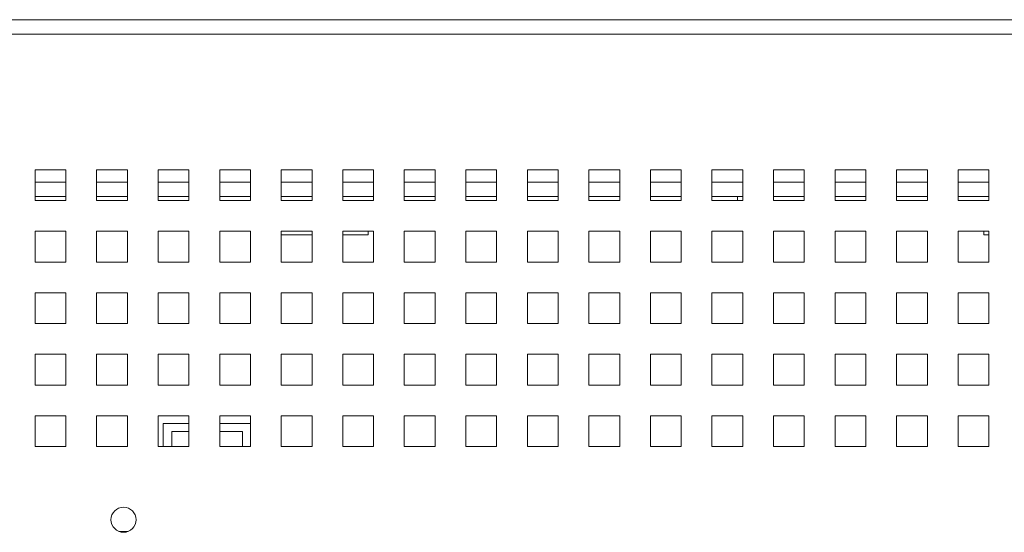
# Paper-space layout '4' of a CAD drawing. Header units: inches. Extents: x 1 to 109, y 1 to 85.
# Tile 16 of 49: x 53.01 to 58.35, y 30.9 to 33.68. Entities that reach past the tile are written whole.
import ezdxf

# ---------------------------------------------------------------- set-up
doc = ezdxf.new("R2010")
doc.units = ezdxf.units.IN
doc.header["$MEASUREMENT"] = 0

psp = doc.layouts.new('4')

# ---------------------------------------------------------------- linework, layer by layer
at = {"color": 7, "linetype": 'Continuous', "lineweight": 15, "ltscale": 5}
for p, q in [((46.0932, 33.6809), (63.602, 33.6809)), ((46.6676, 33.6812), (63.0273, 33.6812)), ((63.602, 33.602), (46.0932, 33.602)), ((53.2642, 32.8687), (53.0976, 32.8687)), ((53.0976, 32.8687), (53.0976, 32.702)), ((53.2642, 32.702), (53.2642, 32.8687)), ((53.5976, 32.8687), (53.4309, 32.8687)), ((53.4309, 32.8687), (53.4309, 32.702)), ((53.5976, 32.702), (53.5976, 32.8687)), ((53.9309, 32.8687), (53.7642, 32.8687)), ((53.7642, 32.8687), (53.7642, 32.702)), ((53.9309, 32.702), (53.9309, 32.8687)), ((54.2642, 32.8687), (54.0976, 32.8687)), ((54.0976, 32.8687), (54.0976, 32.702)), ((54.2642, 32.702), (54.2642, 32.8687)), ((54.5976, 32.8687), (54.4309, 32.8687)), ((54.4309, 32.8687), (54.4309, 32.702)), ((54.5976, 32.702), (54.5976, 32.8687)), ((54.9309, 32.8687), (54.7642, 32.8687)), ((54.7642, 32.8687), (54.7642, 32.702)), ((54.9309, 32.702), (54.9309, 32.8687)), ((55.2642, 32.8687), (55.0976, 32.8687)), ((55.0976, 32.8687), (55.0976, 32.702)), ((55.2642, 32.702), (55.2642, 32.8687)), ((55.5976, 32.8687), (55.4309, 32.8687)), ((55.4309, 32.8687), (55.4309, 32.702)), ((55.5976, 32.702), (55.5976, 32.8687)), ((55.9309, 32.8687), (55.7642, 32.8687)), ((55.7642, 32.8687), (55.7642, 32.702)), ((55.9309, 32.702), (55.9309, 32.8687)), ((56.2642, 32.8687), (56.0976, 32.8687)), ((56.0976, 32.8687), (56.0976, 32.702)), ((56.2642, 32.702), (56.2642, 32.8687)), ((56.5976, 32.8687), (56.4309, 32.8687)), ((56.4309, 32.8687), (56.4309, 32.702)), ((56.5976, 32.702), (56.5976, 32.8687)), ((56.9309, 32.8687), (56.7642, 32.8687)), ((56.7642, 32.8687), (56.7642, 32.702)), ((56.9309, 32.702), (56.9309, 32.8687)), ((57.2642, 32.8687), (57.0976, 32.8687)), ((57.0976, 32.8687), (57.0976, 32.702)), ((57.2642, 32.702), (57.2642, 32.8687)), ((57.5976, 32.8687), (57.4309, 32.8687)), ((57.4309, 32.8687), (57.4309, 32.702)), ((57.5976, 32.702), (57.5976, 32.8687)), ((57.9309, 32.8687), (57.7642, 32.8687)), ((57.7642, 32.8687), (57.7642, 32.702)), ((57.9309, 32.702), (57.9309, 32.8687)), ((58.2642, 32.8687), (58.0976, 32.8687)), ((58.0976, 32.8687), (58.0976, 32.702)), ((58.2642, 32.702), (58.2642, 32.8687)), ((53.2642, 32.7231), (53.0976, 32.7231)), ((53.0976, 32.702), (53.2642, 32.702)), ((53.5976, 32.7231), (53.4309, 32.7231)), ((53.4309, 32.702), (53.5976, 32.702)), ((53.9309, 32.7231), (53.7642, 32.7231)), ((53.7642, 32.702), (53.9309, 32.702)), ((54.2642, 32.7231), (54.0976, 32.7231)), ((54.0976, 32.702), (54.2642, 32.702)), ((54.5976, 32.7231), (54.4309, 32.7231)), ((54.4309, 32.702), (54.5976, 32.702)), ((54.9309, 32.7231), (54.7642, 32.7231)), ((54.7642, 32.702), (54.9309, 32.702)), ((55.2642, 32.7231), (55.0976, 32.7231)), ((55.0976, 32.702), (55.2642, 32.702)), ((55.5976, 32.7231), (55.4309, 32.7231)), ((55.4309, 32.702), (55.5976, 32.702)), ((55.9309, 32.7231), (55.7642, 32.7231)), ((55.7642, 32.702), (55.9309, 32.702)), ((56.2642, 32.7231), (56.0976, 32.7231)), ((56.0976, 32.702), (56.2642, 32.702)), ((56.5976, 32.7231), (56.4309, 32.7231)), ((56.4309, 32.702), (56.5976, 32.702)), ((56.9309, 32.7231), (56.7642, 32.7231)), ((56.7642, 32.702), (56.9309, 32.702)), ((56.9026, 32.7231), (56.9026, 32.702)), ((57.2642, 32.7231), (57.0976, 32.7231)), ((57.0976, 32.702), (57.2642, 32.702)), ((57.5976, 32.7231), (57.4309, 32.7231)), ((57.4309, 32.702), (57.5976, 32.702)), ((57.9309, 32.7231), (57.7642, 32.7231)), ((57.7642, 32.702), (57.9309, 32.702)), ((58.2642, 32.7231), (58.0976, 32.7231)), ((58.0976, 32.702), (58.2642, 32.702)), ((53.0976, 32.5354), (53.0976, 32.3687)), ((53.2642, 32.5354), (53.0976, 32.5354)), ((53.2642, 32.3687), (53.2642, 32.5354)), ((53.4309, 32.5354), (53.4309, 32.3687)), ((53.5976, 32.5354), (53.4309, 32.5354)), ((53.5976, 32.3687), (53.5976, 32.5354)), ((53.7642, 32.5354), (53.7642, 32.3687)), ((53.9309, 32.5354), (53.7642, 32.5354)), ((53.9309, 32.3687), (53.9309, 32.5354)), ((54.0976, 32.5354), (54.0976, 32.3687)), ((54.2642, 32.5354), (54.0976, 32.5354)), ((54.2642, 32.3687), (54.2642, 32.5354)), ((54.4309, 32.5354), (54.4309, 32.3687)), ((54.5976, 32.5354), (54.4309, 32.5354)), ((54.5976, 32.3687), (54.5976, 32.5354)), ((54.7642, 32.5354), (54.7642, 32.3687)), ((54.9309, 32.5354), (54.7642, 32.5354)), ((54.9026, 32.5163), (54.9026, 32.5354)), ((54.9309, 32.3687), (54.9309, 32.5354)), ((55.0976, 32.5354), (55.0976, 32.3687)), ((55.2642, 32.5354), (55.0976, 32.5354)), ((55.2642, 32.3687), (55.2642, 32.5354)), ((55.4309, 32.5354), (55.4309, 32.3687)), ((55.5976, 32.5354), (55.4309, 32.5354)), ((55.5976, 32.3687), (55.5976, 32.5354)), ((55.7642, 32.5354), (55.7642, 32.3687)), ((55.9309, 32.5354), (55.7642, 32.5354)), ((55.9309, 32.3687), (55.9309, 32.5354)), ((56.0976, 32.5354), (56.0976, 32.3687)), ((56.2642, 32.5354), (56.0976, 32.5354)), ((56.2642, 32.3687), (56.2642, 32.5354)), ((56.4309, 32.5354), (56.4309, 32.3687)), ((56.5976, 32.5354), (56.4309, 32.5354)), ((56.5976, 32.3687), (56.5976, 32.5354)), ((56.7642, 32.5354), (56.7642, 32.3687)), ((56.9309, 32.5354), (56.7642, 32.5354)), ((56.9309, 32.3687), (56.9309, 32.5354)), ((57.0976, 32.5354), (57.0976, 32.3687)), ((57.2642, 32.5354), (57.0976, 32.5354)), ((57.2642, 32.3687), (57.2642, 32.5354)), ((57.4309, 32.5354), (57.4309, 32.3687)), ((57.5976, 32.5354), (57.4309, 32.5354)), ((57.5976, 32.3687), (57.5976, 32.5354)), ((57.7642, 32.5354), (57.7642, 32.3687)), ((57.9309, 32.5354), (57.7642, 32.5354)), ((57.9309, 32.3687), (57.9309, 32.5354)), ((58.0976, 32.5354), (58.0976, 32.3687)), ((58.2642, 32.5354), (58.0976, 32.5354)), ((58.2359, 32.5354), (58.2359, 32.5163)), ((58.2642, 32.3687), (58.2642, 32.5354)), ((54.4309, 32.5163), (54.5976, 32.5163)), ((54.7642, 32.5163), (54.9026, 32.5163)), ((58.2359, 32.5163), (58.2642, 32.5163)), ((53.0976, 32.3687), (53.2642, 32.3687)), ((53.4309, 32.3687), (53.5976, 32.3687)), ((53.7642, 32.3687), (53.9309, 32.3687)), ((54.0976, 32.3687), (54.2642, 32.3687)), ((54.4309, 32.3687), (54.5976, 32.3687)), ((54.7642, 32.3687), (54.9309, 32.3687)), ((55.0976, 32.3687), (55.2642, 32.3687)), ((55.4309, 32.3687), (55.5976, 32.3687)), ((55.7642, 32.3687), (55.9309, 32.3687)), ((56.0976, 32.3687), (56.2642, 32.3687)), ((56.4309, 32.3687), (56.5976, 32.3687)), ((56.7642, 32.3687), (56.9309, 32.3687)), ((57.0976, 32.3687), (57.2642, 32.3687)), ((57.4309, 32.3687), (57.5976, 32.3687)), ((57.7642, 32.3687), (57.9309, 32.3687)), ((58.0976, 32.3687), (58.2642, 32.3687)), ((53.0976, 32.202), (53.0976, 32.0354)), ((53.2642, 32.202), (53.0976, 32.202)), ((53.2642, 32.0354), (53.2642, 32.202)), ((53.4309, 32.202), (53.4309, 32.0354)), ((53.5976, 32.202), (53.4309, 32.202)), ((53.5976, 32.0354), (53.5976, 32.202)), ((53.7642, 32.202), (53.7642, 32.0354)), ((53.9309, 32.202), (53.7642, 32.202)), ((53.9309, 32.0354), (53.9309, 32.202)), ((54.0976, 32.202), (54.0976, 32.0354)), ((54.2642, 32.202), (54.0976, 32.202)), ((54.2642, 32.0354), (54.2642, 32.202)), ((54.4309, 32.202), (54.4309, 32.0354)), ((54.5976, 32.202), (54.4309, 32.202)), ((54.5976, 32.0354), (54.5976, 32.202)), ((54.7642, 32.202), (54.7642, 32.0354)), ((54.9309, 32.202), (54.7642, 32.202)), ((54.9309, 32.0354), (54.9309, 32.202)), ((55.0976, 32.202), (55.0976, 32.0354)), ((55.2642, 32.202), (55.0976, 32.202)), ((55.2642, 32.0354), (55.2642, 32.202)), ((55.4309, 32.202), (55.4309, 32.0354)), ((55.5976, 32.202), (55.4309, 32.202)), ((55.5976, 32.0354), (55.5976, 32.202)), ((55.7642, 32.202), (55.7642, 32.0354)), ((55.9309, 32.202), (55.7642, 32.202)), ((55.9309, 32.0354), (55.9309, 32.202)), ((56.0976, 32.202), (56.0976, 32.0354)), ((56.2642, 32.202), (56.0976, 32.202)), ((56.2642, 32.0354), (56.2642, 32.202)), ((56.4309, 32.202), (56.4309, 32.0354)), ((56.5976, 32.202), (56.4309, 32.202)), ((56.5976, 32.0354), (56.5976, 32.202)), ((56.7642, 32.202), (56.7642, 32.0354)), ((56.9309, 32.202), (56.7642, 32.202)), ((56.9309, 32.0354), (56.9309, 32.202)), ((57.0976, 32.202), (57.0976, 32.0354)), ((57.2642, 32.202), (57.0976, 32.202)), ((57.2642, 32.0354), (57.2642, 32.202)), ((57.4309, 32.202), (57.4309, 32.0354)), ((57.5976, 32.202), (57.4309, 32.202)), ((57.5976, 32.0354), (57.5976, 32.202)), ((57.7642, 32.202), (57.7642, 32.0354)), ((57.9309, 32.202), (57.7642, 32.202)), ((57.9309, 32.0354), (57.9309, 32.202)), ((58.0976, 32.202), (58.0976, 32.0354)), ((58.2642, 32.202), (58.0976, 32.202)), ((58.2642, 32.0354), (58.2642, 32.202)), ((53.0976, 32.0354), (53.2642, 32.0354)), ((53.4309, 32.0354), (53.5976, 32.0354)), ((53.7642, 32.0354), (53.9309, 32.0354)), ((54.0976, 32.0354), (54.2642, 32.0354)), ((54.4309, 32.0354), (54.5976, 32.0354)), ((54.7642, 32.0354), (54.9309, 32.0354)), ((55.0976, 32.0354), (55.2642, 32.0354)), ((55.4309, 32.0354), (55.5976, 32.0354)), ((55.7642, 32.0354), (55.9309, 32.0354)), ((56.0976, 32.0354), (56.2642, 32.0354)), ((56.4309, 32.0354), (56.5976, 32.0354)), ((56.7642, 32.0354), (56.9309, 32.0354)), ((57.0976, 32.0354), (57.2642, 32.0354)), ((57.4309, 32.0354), (57.5976, 32.0354)), ((57.7642, 32.0354), (57.9309, 32.0354)), ((58.0976, 32.0354), (58.2642, 32.0354)), ((53.0976, 31.8687), (53.0976, 31.702)), ((53.2642, 31.8687), (53.0976, 31.8687)), ((53.2642, 31.702), (53.2642, 31.8687)), ((53.4309, 31.8687), (53.4309, 31.702)), ((53.5976, 31.8687), (53.4309, 31.8687)), ((53.5976, 31.702), (53.5976, 31.8687)), ((53.7642, 31.8687), (53.7642, 31.702)), ((53.9309, 31.8687), (53.7642, 31.8687)), ((53.9309, 31.702), (53.9309, 31.8687)), ((54.0976, 31.8687), (54.0976, 31.702)), ((54.2642, 31.8687), (54.0976, 31.8687)), ((54.2642, 31.702), (54.2642, 31.8687)), ((54.4309, 31.8687), (54.4309, 31.702)), ((54.5976, 31.8687), (54.4309, 31.8687)), ((54.5976, 31.702), (54.5976, 31.8687)), ((54.7642, 31.8687), (54.7642, 31.702)), ((54.9309, 31.8687), (54.7642, 31.8687)), ((54.9309, 31.702), (54.9309, 31.8687)), ((55.0976, 31.8687), (55.0976, 31.702)), ((55.2642, 31.8687), (55.0976, 31.8687)), ((55.2642, 31.702), (55.2642, 31.8687)), ((55.4309, 31.8687), (55.4309, 31.702)), ((55.5976, 31.8687), (55.4309, 31.8687)), ((55.5976, 31.702), (55.5976, 31.8687)), ((55.7642, 31.8687), (55.7642, 31.702)), ((55.9309, 31.8687), (55.7642, 31.8687)), ((55.9309, 31.702), (55.9309, 31.8687)), ((56.0976, 31.8687), (56.0976, 31.702)), ((56.2642, 31.8687), (56.0976, 31.8687)), ((56.2642, 31.702), (56.2642, 31.8687)), ((56.4309, 31.8687), (56.4309, 31.702)), ((56.5976, 31.8687), (56.4309, 31.8687)), ((56.5976, 31.702), (56.5976, 31.8687)), ((56.7642, 31.8687), (56.7642, 31.702)), ((56.9309, 31.8687), (56.7642, 31.8687)), ((56.9309, 31.702), (56.9309, 31.8687)), ((57.0976, 31.8687), (57.0976, 31.702)), ((57.2642, 31.8687), (57.0976, 31.8687)), ((57.2642, 31.702), (57.2642, 31.8687)), ((57.4309, 31.8687), (57.4309, 31.702)), ((57.5976, 31.8687), (57.4309, 31.8687)), ((57.5976, 31.702), (57.5976, 31.8687)), ((57.7642, 31.8687), (57.7642, 31.702)), ((57.9309, 31.8687), (57.7642, 31.8687)), ((57.9309, 31.702), (57.9309, 31.8687)), ((58.0976, 31.8687), (58.0976, 31.702)), ((58.2642, 31.8687), (58.0976, 31.8687)), ((58.2642, 31.702), (58.2642, 31.8687)), ((53.0976, 31.702), (53.2642, 31.702)), ((53.4309, 31.702), (53.5976, 31.702)), ((53.7642, 31.702), (53.9309, 31.702)), ((54.0976, 31.702), (54.2642, 31.702)), ((54.4309, 31.702), (54.5976, 31.702)), ((54.7642, 31.702), (54.9309, 31.702)), ((55.0976, 31.702), (55.2642, 31.702)), ((55.4309, 31.702), (55.5976, 31.702)), ((55.7642, 31.702), (55.9309, 31.702)), ((56.0976, 31.702), (56.2642, 31.702)), ((56.4309, 31.702), (56.5976, 31.702)), ((56.7642, 31.702), (56.9309, 31.702)), ((57.0976, 31.702), (57.2642, 31.702)), ((57.4309, 31.702), (57.5976, 31.702)), ((57.7642, 31.702), (57.9309, 31.702)), ((58.0976, 31.702), (58.2642, 31.702)), ((53.0976, 31.5354), (53.0976, 31.3687)), ((53.2642, 31.5354), (53.0976, 31.5354)), ((53.2642, 31.3687), (53.2642, 31.5354)), ((53.4309, 31.5354), (53.4309, 31.3687)), ((53.5976, 31.5354), (53.4309, 31.5354)), ((53.5976, 31.3687), (53.5976, 31.5354)), ((53.7642, 31.5354), (53.7642, 31.3687)), ((53.9309, 31.5354), (53.7642, 31.5354)), ((53.9309, 31.3687), (53.9309, 31.5354)), ((54.0976, 31.5354), (54.0976, 31.3687)), ((54.2642, 31.5354), (54.0976, 31.5354)), ((54.2642, 31.3687), (54.2642, 31.5354)), ((54.4309, 31.5354), (54.4309, 31.3687)), ((54.5976, 31.5354), (54.4309, 31.5354)), ((54.5976, 31.3687), (54.5976, 31.5354)), ((54.7642, 31.5354), (54.7642, 31.3687)), ((54.9309, 31.5354), (54.7642, 31.5354)), ((54.9309, 31.3687), (54.9309, 31.5354)), ((55.0976, 31.5354), (55.0976, 31.3687)), ((55.2642, 31.5354), (55.0976, 31.5354)), ((55.2642, 31.3687), (55.2642, 31.5354)), ((55.4309, 31.5354), (55.4309, 31.3687)), ((55.5976, 31.5354), (55.4309, 31.5354)), ((55.5976, 31.3687), (55.5976, 31.5354)), ((55.7642, 31.5354), (55.7642, 31.3687)), ((55.9309, 31.5354), (55.7642, 31.5354)), ((55.9309, 31.3687), (55.9309, 31.5354)), ((56.0976, 31.5354), (56.0976, 31.3687)), ((56.2642, 31.5354), (56.0976, 31.5354)), ((56.2642, 31.3687), (56.2642, 31.5354)), ((56.4309, 31.5354), (56.4309, 31.3687)), ((56.5976, 31.5354), (56.4309, 31.5354)), ((56.5976, 31.3687), (56.5976, 31.5354)), ((56.7642, 31.5354), (56.7642, 31.3687)), ((56.9309, 31.5354), (56.7642, 31.5354)), ((56.9309, 31.3687), (56.9309, 31.5354)), ((57.0976, 31.5354), (57.0976, 31.3687)), ((57.2642, 31.5354), (57.0976, 31.5354)), ((57.2642, 31.3687), (57.2642, 31.5354)), ((57.4309, 31.5354), (57.4309, 31.3687)), ((57.5976, 31.5354), (57.4309, 31.5354)), ((57.5976, 31.3687), (57.5976, 31.5354)), ((57.7642, 31.5354), (57.7642, 31.3687)), ((57.9309, 31.5354), (57.7642, 31.5354)), ((57.9309, 31.3687), (57.9309, 31.5354)), ((58.0976, 31.5354), (58.0976, 31.3687)), ((58.2642, 31.5354), (58.0976, 31.5354)), ((58.2642, 31.3687), (58.2642, 31.5354)), ((53.7911, 31.4937), (53.7911, 31.3687)), ((53.9309, 31.4937), (53.7911, 31.4937)), ((54.2642, 31.4937), (54.0976, 31.4937)), ((53.8386, 31.4499), (53.9309, 31.4499)), ((53.8386, 31.4499), (53.8386, 31.3687)), ((54.0976, 31.4499), (54.2219, 31.4499)), ((54.2219, 31.4499), (54.2219, 31.3687)), ((53.0976, 31.3687), (53.2642, 31.3687)), ((53.4309, 31.3687), (53.5976, 31.3687)), ((53.7642, 31.3687), (53.9309, 31.3687)), ((54.0976, 31.3687), (54.2642, 31.3687)), ((54.4309, 31.3687), (54.5976, 31.3687)), ((54.7642, 31.3687), (54.9309, 31.3687)), ((55.0976, 31.3687), (55.2642, 31.3687)), ((55.4309, 31.3687), (55.5976, 31.3687)), ((55.7642, 31.3687), (55.9309, 31.3687)), ((56.0976, 31.3687), (56.2642, 31.3687)), ((56.4309, 31.3687), (56.5976, 31.3687)), ((56.7642, 31.3687), (56.9309, 31.3687)), ((57.0976, 31.3687), (57.2642, 31.3687)), ((57.4309, 31.3687), (57.5976, 31.3687)), ((57.7642, 31.3687), (57.9309, 31.3687)), ((58.0976, 31.3687), (58.2642, 31.3687))]:
    psp.add_line(p, q, dxfattribs=at)
at = {"color": 8, "linetype": 'Continuous', "lineweight": 15, "ltscale": 5}
for p, q in [((53.0976, 32.802), (53.2642, 32.802)), ((53.4309, 32.802), (53.5976, 32.802)), ((53.7642, 32.802), (53.9309, 32.802)), ((54.0976, 32.802), (54.2642, 32.802)), ((54.4309, 32.802), (54.5976, 32.802)), ((54.7642, 32.802), (54.9309, 32.802)), ((55.0976, 32.802), (55.2642, 32.802)), ((55.4309, 32.802), (55.5976, 32.802)), ((55.7642, 32.802), (55.9309, 32.802)), ((56.0976, 32.802), (56.2642, 32.802)), ((56.4309, 32.802), (56.5976, 32.802)), ((56.7642, 32.802), (56.9309, 32.802)), ((57.0976, 32.802), (57.2642, 32.802)), ((57.4309, 32.802), (57.5976, 32.802)), ((57.7642, 32.802), (57.9309, 32.802)), ((58.0976, 32.802), (58.2642, 32.802)), ((53.6015, 30.9094), (53.552, 30.9094))]:
    psp.add_line(p, q, dxfattribs=at)
at = {"color": 7, "linetype": 'Continuous', "lineweight": 15, "ltscale": 25}
psp.add_circle((53.5767, 30.9726), 0.0679, dxfattribs=at)

doc.saveas('drawing.dxf')
